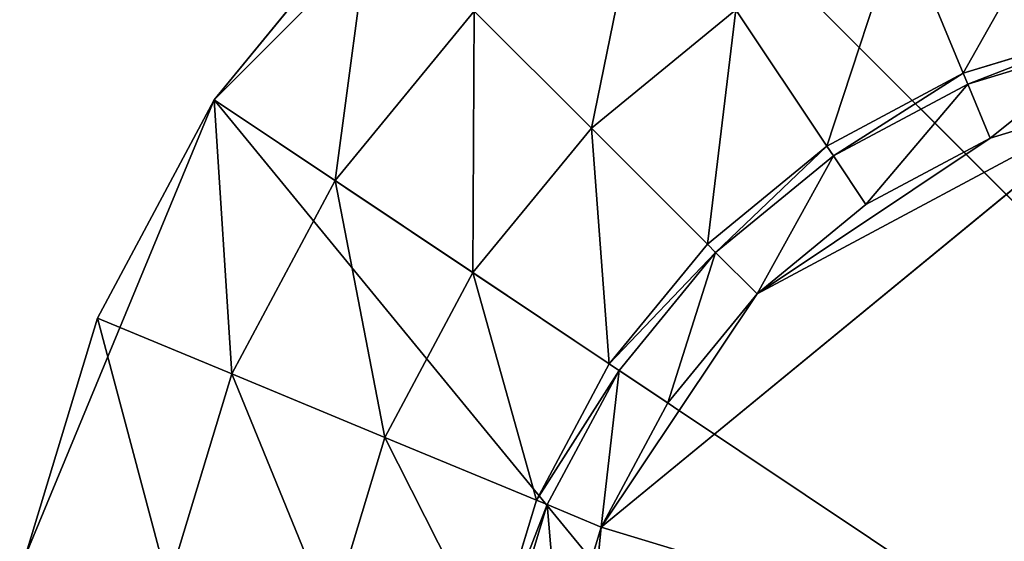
# Model space of a CAD drawing. Extents: x 0 to 35.8, y 0 to 26.7.
# Tile 38 of 227: x 1.6 to 2.8, y 6.1 to 6.7. Entities that reach past the tile are written whole.
import ezdxf

# ---------------------------------------------------------------- set-up
doc = ezdxf.new("R2010")
doc.units = 0
doc.header["$MEASUREMENT"] = 0
doc.layers.get('0').update_dxf_attribs({"color": 13, "linetype": 'CONTINUOUS'})
for name, color, linetype in [('HDS8645C_-_BODY', 252, 'CONTINUOUS'), ('HDS8645C_-_CERAMIC_TOP', 29, 'CONTINUOUS'), ('HEI8056C_-_LEGS', 252, 'CONTINUOUS')]:
    doc.layers.add(name, color=color, linetype=linetype)

# ---------------------------------------------------------------- blocks, each defined once
blk = doc.blocks.new('HIS8055U_TRADECAD_DXF')
at = {"layer": 'HEI8056C_-_LEGS', "color": 0}
for p, q in [((-15.68585, -6.3155, -14.64235), (-16.11325, -6.7429, -14.64235)), ((-15.68585, -6.3155, -14.64235), (-16.11325, -6.7429, -14.64235)), ((-13.53715, -8.4642, -14.64235), (-15.68585, -6.3155, -14.64235)), ((-13.53715, -8.4642, -14.64235), (-15.68585, -6.3155, -14.64235)), ((-16.11325, -6.7429, -14.64235), (-15.92065, -6.5082, -14.64235)), ((-16.11325, -6.7429, -14.64235), (-15.92065, -6.5082, -14.64235)), ((-15.19515, -6.7104, -17.22795), (-15.27205, -6.5247, -17.22795)), ((-15.19515, -6.7104, -17.22795), (-15.27205, -6.5247, -17.22795)), ((-15.79455, -6.6342, -14.92275), (-15.96505, -6.8419, -14.92275)), ((-15.79455, -6.6342, -14.78425), (-15.96505, -6.8419, -14.78425)), ((-15.79455, -6.6342, -14.92275), (-15.96505, -6.8419, -14.92275)), ((-15.79455, -6.6342, -14.78425), (-15.96505, -6.8419, -14.78425)), ((-15.79455, -6.6342, -14.92275), (-15.65095, -6.7779, -15.04285)), ((-15.79455, -6.6342, -14.92275), (-15.65095, -6.7779, -15.04285)), ((-15.47395, -6.6326, -17.22795), (-15.65095, -6.7779, -17.22795)), ((-15.47395, -6.6326, -15.04285), (-15.65095, -6.7779, -15.04285)), ((-15.47395, -6.6326, -17.22795), (-15.65095, -6.7779, -17.22795)), ((-15.47395, -6.6326, -15.04285), (-15.65095, -6.7779, -15.04285)), ((-15.36235, -6.7997, -17.22795), (-15.47395, -6.6326, -17.22795)), ((-15.36235, -6.7997, -17.22795), (-15.47395, -6.6326, -17.22795)), ((-15.01385, -6.6554, -17.42065), (-15.19515, -6.7104, -17.42065)), ((-15.19515, -6.7104, -17.22795), (-15.01385, -6.6554, -17.22795)), ((-15.19515, -6.7104, -17.22795), (-15.01385, -6.6554, -17.22795)), ((-15.01385, -6.6554, -17.42065), (-15.19515, -6.7104, -17.42065)), ((-15.18965, -6.7237, -17.48015), (-15.01105, -6.6695, -17.48015)), ((-15.18965, -6.7237, -17.48015), (-15.01105, -6.6695, -17.48015)), ((-15.19515, -6.7104, -17.42065), (-15.36235, -6.7997, -17.42065)), ((-15.36235, -6.7997, -17.22795), (-15.19515, -6.7104, -17.22795)), ((-15.36235, -6.7997, -17.22795), (-15.19515, -6.7104, -17.22795)), ((-15.19515, -6.7104, -17.42065), (-15.36235, -6.7997, -17.42065)), ((-15.18965, -6.7237, -17.48015), (-15.19515, -6.7104, -17.42065)), ((-15.18965, -6.7237, -17.48015), (-15.19515, -6.7104, -17.42065)), ((-15.19515, -6.7104, -17.42065), (-15.19515, -6.7104, -17.22795)), ((-15.19515, -6.7104, -17.42065), (-15.19515, -6.7104, -17.22795)), ((-15.35435, -6.8117, -17.48015), (-15.18965, -6.7237, -17.48015)), ((-15.35435, -6.8117, -17.48015), (-15.18965, -6.7237, -17.48015)), ((-15.16225, -6.7899, -17.53955), (-15.18965, -6.7237, -17.48015)), ((-15.16225, -6.7899, -17.53955), (-15.18965, -6.7237, -17.48015)), ((-16.11325, -6.7429, -14.64235), (-16.34455, -7.3013, -14.64235)), ((-16.11325, -6.7429, -14.64235), (-16.34455, -7.3013, -14.64235)), ((-16.25645, -7.0107, -14.64235), (-16.11325, -6.7429, -14.64235)), ((-16.25645, -7.0107, -14.64235), (-16.11325, -6.7429, -14.64235)), ((-16.11325, -6.7429, -14.64235), (-13.53715, -8.4642, -14.64235)), ((-16.11325, -6.7429, -14.64235), (-13.53715, -8.4642, -14.64235)), ((-15.96505, -6.8419, -14.78425), (-16.11325, -6.7429, -14.64235)), ((-15.96505, -6.8419, -14.78425), (-16.11325, -6.7429, -14.64235)), ((-15.63885, -7.2665, -17.53955), (-14.99705, -6.7398, -17.53955)), ((-15.63885, -7.2665, -17.53955), (-14.99705, -6.7398, -17.53955)), ((-14.99705, -6.7398, -17.53955), (-15.16225, -6.7899, -17.53955)), ((-14.99705, -6.7398, -17.53955), (-15.16225, -6.7899, -17.53955)), ((-15.65095, -6.7779, -17.22795), (-15.79615, -6.9548, -17.22795)), ((-15.65095, -6.7779, -15.04285), (-15.79615, -6.9548, -15.04285)), ((-15.65095, -6.7779, -17.22795), (-15.79615, -6.9548, -17.22795)), ((-15.65095, -6.7779, -15.04285), (-15.79615, -6.9548, -15.04285)), ((-15.50885, -6.92, -17.22795), (-15.65095, -6.7779, -17.22795)), ((-15.50885, -6.92, -17.22795), (-15.65095, -6.7779, -17.22795)), ((-15.65095, -6.7779, -15.04285), (-15.65095, -6.7779, -17.22795)), ((-15.65095, -6.7779, -15.04285), (-15.65095, -6.7779, -17.22795)), ((-15.16225, -6.7899, -17.53955), (-15.44795, -6.9808, -17.53955)), ((-15.16225, -6.7899, -17.53955), (-15.44795, -6.9808, -17.53955)), ((-15.16225, -6.7899, -17.53955), (-15.31455, -6.8713, -17.53955)), ((-15.16225, -6.7899, -17.53955), (-15.31455, -6.8713, -17.53955)), ((-15.36235, -6.7997, -17.42065), (-15.50885, -6.92, -17.42065)), ((-15.50885, -6.92, -17.22795), (-15.36235, -6.7997, -17.22795)), ((-15.50885, -6.92, -17.22795), (-15.36235, -6.7997, -17.22795)), ((-15.36235, -6.7997, -17.42065), (-15.50885, -6.92, -17.42065)), ((-15.36235, -6.7997, -17.42065), (-15.49865, -6.9301, -17.48015)), ((-15.36235, -6.7997, -17.42065), (-15.49865, -6.9301, -17.48015)), ((-15.35435, -6.8117, -17.48015), (-15.36235, -6.7997, -17.42065)), ((-15.35435, -6.8117, -17.48015), (-15.36235, -6.7997, -17.42065)), ((-15.36235, -6.7997, -17.42065), (-15.36235, -6.7997, -17.22795)), ((-15.36235, -6.7997, -17.42065), (-15.36235, -6.7997, -17.22795)), ((-15.49865, -6.9301, -17.48015), (-15.35435, -6.8117, -17.48015)), ((-15.49865, -6.9301, -17.48015), (-15.35435, -6.8117, -17.48015)), ((-15.31455, -6.8713, -17.53955), (-15.35435, -6.8117, -17.48015)), ((-15.31455, -6.8713, -17.53955), (-15.35435, -6.8117, -17.48015)), ((-15.96505, -6.8419, -14.92275), (-16.09175, -7.0789, -14.92275)), ((-15.96505, -6.8419, -14.78425), (-16.09175, -7.0789, -14.78425)), ((-15.96505, -6.8419, -14.92275), (-16.09175, -7.0789, -14.92275)), ((-15.96505, -6.8419, -14.78425), (-16.09175, -7.0789, -14.78425)), ((-15.96505, -6.8419, -14.92275), (-15.79615, -6.9548, -15.04285)), ((-15.96505, -6.8419, -14.78425), (-15.96505, -6.8419, -14.92275)), ((-15.96505, -6.8419, -14.92275), (-15.79615, -6.9548, -15.04285)), ((-15.96505, -6.8419, -14.78425), (-15.96505, -6.8419, -14.92275)), ((-15.31455, -6.8713, -17.53955), (-15.44795, -6.9808, -17.53955)), ((-15.31455, -6.8713, -17.53955), (-15.44795, -6.9808, -17.53955)), ((-15.50885, -6.92, -17.42065), (-15.62905, -7.0665, -17.42065)), ((-15.62905, -7.0665, -17.22795), (-15.50885, -6.92, -17.22795)), ((-15.62905, -7.0665, -17.22795), (-15.50885, -6.92, -17.22795)), ((-15.50885, -6.92, -17.42065), (-15.62905, -7.0665, -17.42065)), ((-15.49865, -6.9301, -17.48015), (-15.50885, -6.92, -17.42065)), ((-15.49865, -6.9301, -17.48015), (-15.50885, -6.92, -17.42065)), ((-15.50885, -6.92, -17.42065), (-15.50885, -6.92, -17.22795)), ((-15.50885, -6.92, -17.42065), (-15.50885, -6.92, -17.22795)), ((-15.61705, -7.0745, -17.48015), (-15.49865, -6.9301, -17.48015)), ((-15.61705, -7.0745, -17.48015), (-15.49865, -6.9301, -17.48015)), ((-15.44795, -6.9808, -17.53955), (-15.49865, -6.9301, -17.48015)), ((-15.44795, -6.9808, -17.53955), (-15.49865, -6.9301, -17.48015)), ((-15.79615, -6.9548, -17.22795), (-15.90405, -7.1567, -17.22795)), ((-15.79615, -6.9548, -15.04285), (-15.90405, -7.1567, -15.04285)), ((-15.79615, -6.9548, -17.22795), (-15.90405, -7.1567, -17.22795)), ((-15.79615, -6.9548, -15.04285), (-15.90405, -7.1567, -15.04285)), ((-15.62905, -7.0665, -17.22795), (-15.79615, -6.9548, -17.22795)), ((-15.62905, -7.0665, -17.22795), (-15.79615, -6.9548, -17.22795)), ((-15.79615, -6.9548, -15.04285), (-15.79615, -6.9548, -17.22795)), ((-15.79615, -6.9548, -15.04285), (-15.79615, -6.9548, -17.22795)), ((-15.44795, -6.9808, -17.53955), (-15.63885, -7.2665, -17.53955)), ((-15.44795, -6.9808, -17.53955), (-15.63885, -7.2665, -17.53955)), ((-15.44795, -6.9808, -17.53955), (-15.55745, -7.1143, -17.53955)), ((-15.44795, -6.9808, -17.53955), (-15.55745, -7.1143, -17.53955)), ((-16.34455, -7.3013, -14.64235), (-16.25645, -7.0107, -14.64235)), ((-16.34455, -7.3013, -14.64235), (-16.25645, -7.0107, -14.64235)), ((-16.09175, -7.0789, -14.78425), (-16.25645, -7.0107, -14.64235)), ((-16.09175, -7.0789, -14.78425), (-16.25645, -7.0107, -14.64235)), ((-15.62905, -7.0665, -17.42065), (-15.71835, -7.2336, -17.42065)), ((-15.71835, -7.2336, -17.22795), (-15.62905, -7.0665, -17.22795)), ((-15.71835, -7.2336, -17.22795), (-15.62905, -7.0665, -17.22795)), ((-15.62905, -7.0665, -17.42065), (-15.71835, -7.2336, -17.42065)), ((-15.61705, -7.0745, -17.48015), (-15.62905, -7.0665, -17.42065)), ((-15.61705, -7.0745, -17.48015), (-15.62905, -7.0665, -17.42065)), ((-15.62905, -7.0665, -17.42065), (-15.62905, -7.0665, -17.22795)), ((-15.62905, -7.0665, -17.42065), (-15.62905, -7.0665, -17.22795)), ((-16.09175, -7.0789, -14.92275), (-16.16975, -7.3361, -14.92275)), ((-16.09175, -7.0789, -14.78425), (-16.16975, -7.3361, -14.78425)), ((-16.09175, -7.0789, -14.92275), (-16.16975, -7.3361, -14.92275)), ((-16.09175, -7.0789, -14.78425), (-16.16975, -7.3361, -14.78425)), ((-16.09175, -7.0789, -14.92275), (-15.90405, -7.1567, -15.04285)), ((-16.09175, -7.0789, -14.78425), (-16.09175, -7.0789, -14.92275)), ((-16.09175, -7.0789, -14.92275), (-15.90405, -7.1567, -15.04285)), ((-16.09175, -7.0789, -14.78425), (-16.09175, -7.0789, -14.92275)), ((-15.70505, -7.2391, -17.48015), (-15.61705, -7.0745, -17.48015)), ((-15.70505, -7.2391, -17.48015), (-15.61705, -7.0745, -17.48015)), ((-15.55745, -7.1143, -17.53955), (-15.61705, -7.0745, -17.48015)), ((-15.55745, -7.1143, -17.53955), (-15.61705, -7.0745, -17.48015)), ((-15.55745, -7.1143, -17.53955), (-15.63885, -7.2665, -17.53955)), ((-15.55745, -7.1143, -17.53955), (-15.63885, -7.2665, -17.53955)), ((-15.90405, -7.1567, -17.22795), (-15.97045, -7.3757, -17.22795)), ((-15.90405, -7.1567, -15.04285), (-15.97045, -7.3757, -15.04285)), ((-15.90405, -7.1567, -17.22795), (-15.97045, -7.3757, -17.22795)), ((-15.90405, -7.1567, -15.04285), (-15.97045, -7.3757, -15.04285)), ((-15.71835, -7.2336, -17.22795), (-15.90405, -7.1567, -17.22795)), ((-15.71835, -7.2336, -17.22795), (-15.90405, -7.1567, -17.22795)), ((-15.90405, -7.1567, -15.04285), (-15.90405, -7.1567, -17.22795)), ((-15.90405, -7.1567, -15.04285), (-15.90405, -7.1567, -17.22795)), ((-15.71835, -7.2336, -17.42065), (-15.77335, -7.4149, -17.42065)), ((-15.77335, -7.4149, -17.22795), (-15.71835, -7.2336, -17.22795)), ((-15.77335, -7.4149, -17.22795), (-15.71835, -7.2336, -17.22795)), ((-15.71835, -7.2336, -17.42065), (-15.77335, -7.4149, -17.42065)), ((-15.75925, -7.4178, -17.48015), (-15.70505, -7.2391, -17.48015)), ((-15.75925, -7.4178, -17.48015), (-15.70505, -7.2391, -17.48015)), ((-15.70505, -7.2391, -17.48015), (-15.71835, -7.2336, -17.42065)), ((-15.70505, -7.2391, -17.48015), (-15.71835, -7.2336, -17.42065)), ((-15.71835, -7.2336, -17.42065), (-15.71835, -7.2336, -17.22795)), ((-15.71835, -7.2336, -17.42065), (-15.71835, -7.2336, -17.22795)), ((-15.63885, -7.2665, -17.53955), (-15.70505, -7.2391, -17.48015)), ((-15.63885, -7.2665, -17.53955), (-15.70505, -7.2391, -17.48015)), ((-15.68895, -7.7754, -17.53955), (-15.63885, -7.2665, -17.53955)), ((-15.63885, -7.2665, -17.53955), (-15.68895, -7.4317, -17.53955)), ((-15.68895, -7.7754, -17.53955), (-15.63885, -7.2665, -17.53955)), ((-15.63885, -7.2665, -17.53955), (-15.68895, -7.4317, -17.53955))]:
    blk.add_line(p, q, dxfattribs=at)
at = {"color": 0}
mesh = blk.add_polyface(dxfattribs=at)
corners = [(17.28565, -9.6021, -14.33995), (-17.22295, 9.6713, -14.33995), (-17.22295, -9.6021, -14.33995), (17.28565, 9.6713, -14.33995)]
mesh.append_faces([[corners[k] for k in face] for face in [(0, 1, 2), (1, 0, 3)]], dxfattribs={"vtx0": -1, "color": 0})
at = {"layer": 'HDS8645C_-_BODY', "color": 0}
mesh = blk.add_polyface(dxfattribs=at)
corners = [(16.64532, -9.23304, -14.65245), (-16.56002, 9.37696, -14.65245), (-16.56002, -9.23304, -14.65245), (16.64532, 9.37696, -14.65245)]
mesh.append_faces([[corners[k] for k in face] for face in [(0, 1, 2), (1, 0, 3)]], dxfattribs={"vtx0": -1, "color": 0})
at = {"layer": 'HDS8645C_-_CERAMIC_TOP', "color": 0}
mesh = blk.add_polyface(dxfattribs=at)
corners = [(17.83165, 10.6876, 17.27015), (-17.76255, -12.6526, 17.27015), (-17.76255, 10.6876, 17.27015), (17.83165, -12.6526, 17.27015)]
mesh.append_faces([[corners[k] for k in face] for face in [(0, 1, 2), (1, 0, 3)]], dxfattribs={"vtx0": -1, "color": 0})
at = {"layer": 'HEI8056C_-_LEGS', "color": 0}
mesh = blk.add_polyface(dxfattribs=at)
corners = [(-15.12745, -6.0842, -14.64235), (-13.53715, -8.4642, -14.64235), (-15.68585, -6.3155, -14.64235), (-13.30585, -7.9058, -14.64235)]
mesh.append_faces([[corners[k] for k in face] for face in [(0, 1, 2), (1, 0, 3)]], dxfattribs={"vtx0": -1, "color": 0})
mesh = blk.add_polyface(dxfattribs=at)
corners = [(-15.68585, -6.3155, -14.64235), (-16.11325, -6.7429, -14.64235), (-15.92065, -6.5082, -14.64235)]
mesh.append_faces([[corners[k] for k in face] for face in [(0, 1, 2)]], dxfattribs={"color": 0})
mesh = blk.add_polyface(dxfattribs=at)
corners = [(-13.53715, -8.4642, -14.64235), (-16.11325, -6.7429, -14.64235), (-15.68585, -6.3155, -14.64235)]
mesh.append_faces([[corners[k] for k in face] for face in [(0, 1, 2)]], dxfattribs={"color": 0})
mesh = blk.add_polyface(dxfattribs=at)
corners = [(-15.65095, -6.7779, -15.04285), (-15.58685, -6.4637, -14.92275), (-15.79455, -6.6342, -14.92275), (-15.47395, -6.6326, -15.04285)]
mesh.append_faces([[corners[k] for k in face] for face in [(0, 1, 2), (1, 0, 3)]], dxfattribs={"vtx0": -1, "color": 0})
mesh = blk.add_polyface(dxfattribs=at)
corners = [(-15.19515, -6.7104, -17.22795), (-15.05305, -6.4583, -17.22795), (-15.27205, -6.5247, -17.22795), (-15.01385, -6.6554, -17.22795)]
mesh.append_faces([[corners[k] for k in face] for face in [(0, 1, 2), (1, 0, 3)]], dxfattribs={"vtx0": -1, "color": 0})
mesh = blk.add_polyface(dxfattribs=at)
corners = [(-15.96505, -6.8419, -14.78425), (-15.92065, -6.5082, -14.64235), (-16.11325, -6.7429, -14.64235), (-15.79455, -6.6342, -14.78425)]
mesh.append_faces([[corners[k] for k in face] for face in [(0, 1, 2), (1, 0, 3)]], dxfattribs={"vtx0": -1, "color": 0})
mesh = blk.add_polyface(dxfattribs=at)
corners = [(-15.36235, -6.7997, -17.22795), (-15.27205, -6.5247, -17.22795), (-15.47395, -6.6326, -17.22795), (-15.19515, -6.7104, -17.22795)]
mesh.append_faces([[corners[k] for k in face] for face in [(0, 1, 2), (1, 0, 3)]], dxfattribs={"vtx0": -1, "color": 0})
mesh = blk.add_polyface(dxfattribs=at)
corners = [(-15.79615, -6.9548, -15.04285), (-15.79455, -6.6342, -14.92275), (-15.96505, -6.8419, -14.92275), (-15.65095, -6.7779, -15.04285)]
mesh.append_faces([[corners[k] for k in face] for face in [(0, 1, 2), (1, 0, 3)]], dxfattribs={"vtx0": -1, "color": 0})
mesh = blk.add_polyface(dxfattribs=at)
corners = [(-15.79455, -6.6342, -14.92275), (-15.96505, -6.8419, -14.78425), (-15.96505, -6.8419, -14.92275), (-15.79455, -6.6342, -14.78425)]
mesh.append_faces([[corners[k] for k in face] for face in [(0, 1, 2), (1, 0, 3)]], dxfattribs={"vtx0": -1, "color": 0})
mesh = blk.add_polyface(dxfattribs=at)
corners = [(-15.50885, -6.92, -17.22795), (-15.47395, -6.6326, -17.22795), (-15.65095, -6.7779, -17.22795), (-15.36235, -6.7997, -17.22795)]
mesh.append_faces([[corners[k] for k in face] for face in [(0, 1, 2), (1, 0, 3)]], dxfattribs={"vtx0": -1, "color": 0})
mesh = blk.add_polyface(dxfattribs=at)
corners = [(-15.47395, -6.6326, -15.04285), (-15.65095, -6.7779, -17.22795), (-15.47395, -6.6326, -17.22795), (-15.65095, -6.7779, -15.04285)]
mesh.append_faces([[corners[k] for k in face] for face in [(0, 1, 2), (1, 0, 3)]], dxfattribs={"vtx0": -1, "color": 0})
mesh = blk.add_polyface(dxfattribs=at)
corners = [(-15.01385, -6.6554, -17.42065), (-15.18965, -6.7237, -17.48015), (-15.01105, -6.6695, -17.48015), (-15.19515, -6.7104, -17.42065)]
mesh.append_faces([[corners[k] for k in face] for face in [(0, 1, 2), (1, 0, 3)]], dxfattribs={"vtx0": -1, "color": 0})
mesh = blk.add_polyface(dxfattribs=at)
corners = [(-15.01385, -6.6554, -17.22795), (-15.19515, -6.7104, -17.42065), (-15.01385, -6.6554, -17.42065), (-15.19515, -6.7104, -17.22795)]
mesh.append_faces([[corners[k] for k in face] for face in [(0, 1, 2), (1, 0, 3)]], dxfattribs={"vtx0": -1, "color": 0})
mesh = blk.add_polyface(dxfattribs=at)
corners = [(-15.16225, -6.7899, -17.53955), (-15.01105, -6.6695, -17.48015), (-15.18965, -6.7237, -17.48015), (-14.99705, -6.7398, -17.53955)]
mesh.append_faces([[corners[k] for k in face] for face in [(0, 1, 2), (1, 0, 3)]], dxfattribs={"vtx0": -1, "color": 0})
mesh = blk.add_polyface(dxfattribs=at)
corners = [(-15.19515, -6.7104, -17.42065), (-15.35435, -6.8117, -17.48015), (-15.18965, -6.7237, -17.48015), (-15.36235, -6.7997, -17.42065)]
mesh.append_faces([[corners[k] for k in face] for face in [(0, 1, 2), (1, 0, 3)]], dxfattribs={"vtx0": -1, "color": 0})
mesh = blk.add_polyface(dxfattribs=at)
corners = [(-15.19515, -6.7104, -17.22795), (-15.36235, -6.7997, -17.42065), (-15.19515, -6.7104, -17.42065), (-15.36235, -6.7997, -17.22795)]
mesh.append_faces([[corners[k] for k in face] for face in [(0, 1, 2), (1, 0, 3)]], dxfattribs={"vtx0": -1, "color": 0})
mesh = blk.add_polyface(dxfattribs=at)
corners = [(-15.31455, -6.8713, -17.53955), (-15.18965, -6.7237, -17.48015), (-15.35435, -6.8117, -17.48015), (-15.16225, -6.7899, -17.53955)]
mesh.append_faces([[corners[k] for k in face] for face in [(0, 1, 2), (1, 0, 3)]], dxfattribs={"vtx0": -1, "color": 0})
mesh = blk.add_polyface(dxfattribs=at)
corners = [(-16.11325, -6.7429, -14.64235), (-16.34455, -7.3013, -14.64235), (-16.25645, -7.0107, -14.64235)]
mesh.append_faces([[corners[k] for k in face] for face in [(0, 1, 2)]], dxfattribs={"color": 0})
mesh = blk.add_polyface(dxfattribs=at)
corners = [(-16.11325, -6.7429, -14.64235), (-14.23245, -9.0347, -14.64235), (-16.34455, -7.3013, -14.64235), (-13.53715, -8.4642, -14.64235)]
mesh.append_faces([[corners[k] for k in face] for face in [(0, 1, 2), (1, 0, 3)]], dxfattribs={"vtx0": -1, "color": 0})
mesh = blk.add_polyface(dxfattribs=at)
corners = [(-16.09175, -7.0789, -14.78425), (-16.11325, -6.7429, -14.64235), (-16.25645, -7.0107, -14.64235), (-15.96505, -6.8419, -14.78425)]
mesh.append_faces([[corners[k] for k in face] for face in [(0, 1, 2), (1, 0, 3)]], dxfattribs={"vtx0": -1, "color": 0})
mesh = blk.add_polyface(dxfattribs=at)
corners = [(-13.96145, -7.7754, -17.53955), (-15.63885, -7.2665, -17.53955), (-15.68895, -7.7754, -17.53955), (-14.99705, -6.7398, -17.53955)]
mesh.append_faces([[corners[k] for k in face] for face in [(0, 1, 2), (1, 0, 3)]], dxfattribs={"vtx0": -1, "color": 0})
mesh = blk.add_polyface(dxfattribs=at)
corners = [(-14.99705, -6.7398, -17.53955), (-15.44795, -6.9808, -17.53955), (-15.63885, -7.2665, -17.53955), (-15.16225, -6.7899, -17.53955)]
mesh.append_faces([[corners[k] for k in face] for face in [(0, 1, 2), (1, 0, 3)]], dxfattribs={"vtx0": -1, "color": 0})
mesh = blk.add_polyface(dxfattribs=at)
corners = [(-15.62905, -7.0665, -17.22795), (-15.65095, -6.7779, -17.22795), (-15.79615, -6.9548, -17.22795), (-15.50885, -6.92, -17.22795)]
mesh.append_faces([[corners[k] for k in face] for face in [(0, 1, 2), (1, 0, 3)]], dxfattribs={"vtx0": -1, "color": 0})
mesh = blk.add_polyface(dxfattribs=at)
corners = [(-15.65095, -6.7779, -17.22795), (-15.79615, -6.9548, -15.04285), (-15.79615, -6.9548, -17.22795), (-15.65095, -6.7779, -15.04285)]
mesh.append_faces([[corners[k] for k in face] for face in [(0, 1, 2), (1, 0, 3)]], dxfattribs={"vtx0": -1, "color": 0})
mesh = blk.add_polyface(dxfattribs=at)
corners = [(-15.16225, -6.7899, -17.53955), (-15.31455, -6.8713, -17.53955), (-15.44795, -6.9808, -17.53955)]
mesh.append_faces([[corners[k] for k in face] for face in [(0, 1, 2)]], dxfattribs={"color": 0})
mesh = blk.add_polyface(dxfattribs=at)
corners = [(-15.50885, -6.92, -17.42065), (-15.49865, -6.9301, -17.48015), (-15.36235, -6.7997, -17.42065)]
mesh.append_faces([[corners[k] for k in face] for face in [(0, 1, 2)]], dxfattribs={"color": 0})
mesh = blk.add_polyface(dxfattribs=at)
corners = [(-15.36235, -6.7997, -17.22795), (-15.50885, -6.92, -17.42065), (-15.36235, -6.7997, -17.42065), (-15.50885, -6.92, -17.22795)]
mesh.append_faces([[corners[k] for k in face] for face in [(0, 1, 2), (1, 0, 3)]], dxfattribs={"vtx0": -1, "color": 0})
mesh = blk.add_polyface(dxfattribs=at)
corners = [(-15.36235, -6.7997, -17.42065), (-15.49865, -6.9301, -17.48015), (-15.35435, -6.8117, -17.48015)]
mesh.append_faces([[corners[k] for k in face] for face in [(0, 1, 2)]], dxfattribs={"color": 0})
mesh = blk.add_polyface(dxfattribs=at)
corners = [(-15.44795, -6.9808, -17.53955), (-15.35435, -6.8117, -17.48015), (-15.49865, -6.9301, -17.48015), (-15.31455, -6.8713, -17.53955)]
mesh.append_faces([[corners[k] for k in face] for face in [(0, 1, 2), (1, 0, 3)]], dxfattribs={"vtx0": -1, "color": 0})
mesh = blk.add_polyface(dxfattribs=at)
corners = [(-15.90405, -7.1567, -15.04285), (-15.96505, -6.8419, -14.92275), (-16.09175, -7.0789, -14.92275), (-15.79615, -6.9548, -15.04285)]
mesh.append_faces([[corners[k] for k in face] for face in [(0, 1, 2), (1, 0, 3)]], dxfattribs={"vtx0": -1, "color": 0})
mesh = blk.add_polyface(dxfattribs=at)
corners = [(-15.96505, -6.8419, -14.92275), (-16.09175, -7.0789, -14.78425), (-16.09175, -7.0789, -14.92275), (-15.96505, -6.8419, -14.78425)]
mesh.append_faces([[corners[k] for k in face] for face in [(0, 1, 2), (1, 0, 3)]], dxfattribs={"vtx0": -1, "color": 0})
mesh = blk.add_polyface(dxfattribs=at)
corners = [(-15.49865, -6.9301, -17.48015), (-15.62905, -7.0665, -17.42065), (-15.61705, -7.0745, -17.48015), (-15.50885, -6.92, -17.42065)]
mesh.append_faces([[corners[k] for k in face] for face in [(0, 1, 2), (1, 0, 3)]], dxfattribs={"vtx0": -1, "color": 0})
mesh = blk.add_polyface(dxfattribs=at)
corners = [(-15.50885, -6.92, -17.42065), (-15.62905, -7.0665, -17.22795), (-15.62905, -7.0665, -17.42065), (-15.50885, -6.92, -17.22795)]
mesh.append_faces([[corners[k] for k in face] for face in [(0, 1, 2), (1, 0, 3)]], dxfattribs={"vtx0": -1, "color": 0})
mesh = blk.add_polyface(dxfattribs=at)
corners = [(-15.55745, -7.1143, -17.53955), (-15.49865, -6.9301, -17.48015), (-15.61705, -7.0745, -17.48015), (-15.44795, -6.9808, -17.53955)]
mesh.append_faces([[corners[k] for k in face] for face in [(0, 1, 2), (1, 0, 3)]], dxfattribs={"vtx0": -1, "color": 0})
mesh = blk.add_polyface(dxfattribs=at)
corners = [(-15.71835, -7.2336, -17.22795), (-15.79615, -6.9548, -17.22795), (-15.90405, -7.1567, -17.22795), (-15.62905, -7.0665, -17.22795)]
mesh.append_faces([[corners[k] for k in face] for face in [(0, 1, 2), (1, 0, 3)]], dxfattribs={"vtx0": -1, "color": 0})
mesh = blk.add_polyface(dxfattribs=at)
corners = [(-15.79615, -6.9548, -17.22795), (-15.90405, -7.1567, -15.04285), (-15.90405, -7.1567, -17.22795), (-15.79615, -6.9548, -15.04285)]
mesh.append_faces([[corners[k] for k in face] for face in [(0, 1, 2), (1, 0, 3)]], dxfattribs={"vtx0": -1, "color": 0})
mesh = blk.add_polyface(dxfattribs=at)
corners = [(-15.44795, -6.9808, -17.53955), (-15.55745, -7.1143, -17.53955), (-15.63885, -7.2665, -17.53955)]
mesh.append_faces([[corners[k] for k in face] for face in [(0, 1, 2)]], dxfattribs={"color": 0})
mesh = blk.add_polyface(dxfattribs=at)
corners = [(-16.16975, -7.3361, -14.78425), (-16.25645, -7.0107, -14.64235), (-16.34455, -7.3013, -14.64235), (-16.09175, -7.0789, -14.78425)]
mesh.append_faces([[corners[k] for k in face] for face in [(0, 1, 2), (1, 0, 3)]], dxfattribs={"vtx0": -1, "color": 0})
mesh = blk.add_polyface(dxfattribs=at)
corners = [(-15.61705, -7.0745, -17.48015), (-15.71835, -7.2336, -17.42065), (-15.70505, -7.2391, -17.48015), (-15.62905, -7.0665, -17.42065)]
mesh.append_faces([[corners[k] for k in face] for face in [(0, 1, 2), (1, 0, 3)]], dxfattribs={"vtx0": -1, "color": 0})
mesh = blk.add_polyface(dxfattribs=at)
corners = [(-15.62905, -7.0665, -17.42065), (-15.71835, -7.2336, -17.22795), (-15.71835, -7.2336, -17.42065), (-15.62905, -7.0665, -17.22795)]
mesh.append_faces([[corners[k] for k in face] for face in [(0, 1, 2), (1, 0, 3)]], dxfattribs={"vtx0": -1, "color": 0})
mesh = blk.add_polyface(dxfattribs=at)
corners = [(-15.97045, -7.3757, -15.04285), (-16.09175, -7.0789, -14.92275), (-16.16975, -7.3361, -14.92275), (-15.90405, -7.1567, -15.04285)]
mesh.append_faces([[corners[k] for k in face] for face in [(0, 1, 2), (1, 0, 3)]], dxfattribs={"vtx0": -1, "color": 0})
mesh = blk.add_polyface(dxfattribs=at)
corners = [(-16.09175, -7.0789, -14.92275), (-16.16975, -7.3361, -14.78425), (-16.16975, -7.3361, -14.92275), (-16.09175, -7.0789, -14.78425)]
mesh.append_faces([[corners[k] for k in face] for face in [(0, 1, 2), (1, 0, 3)]], dxfattribs={"vtx0": -1, "color": 0})
mesh = blk.add_polyface(dxfattribs=at)
corners = [(-15.63885, -7.2665, -17.53955), (-15.61705, -7.0745, -17.48015), (-15.70505, -7.2391, -17.48015), (-15.55745, -7.1143, -17.53955)]
mesh.append_faces([[corners[k] for k in face] for face in [(0, 1, 2), (1, 0, 3)]], dxfattribs={"vtx0": -1, "color": 0})
mesh = blk.add_polyface(dxfattribs=at)
corners = [(-15.77335, -7.4149, -17.22795), (-15.90405, -7.1567, -17.22795), (-15.97045, -7.3757, -17.22795), (-15.71835, -7.2336, -17.22795)]
mesh.append_faces([[corners[k] for k in face] for face in [(0, 1, 2), (1, 0, 3)]], dxfattribs={"vtx0": -1, "color": 0})
mesh = blk.add_polyface(dxfattribs=at)
corners = [(-15.90405, -7.1567, -17.22795), (-15.97045, -7.3757, -15.04285), (-15.97045, -7.3757, -17.22795), (-15.90405, -7.1567, -15.04285)]
mesh.append_faces([[corners[k] for k in face] for face in [(0, 1, 2), (1, 0, 3)]], dxfattribs={"vtx0": -1, "color": 0})
mesh = blk.add_polyface(dxfattribs=at)
corners = [(-15.70505, -7.2391, -17.48015), (-15.77335, -7.4149, -17.42065), (-15.75925, -7.4178, -17.48015), (-15.71835, -7.2336, -17.42065)]
mesh.append_faces([[corners[k] for k in face] for face in [(0, 1, 2), (1, 0, 3)]], dxfattribs={"vtx0": -1, "color": 0})
mesh = blk.add_polyface(dxfattribs=at)
corners = [(-15.71835, -7.2336, -17.42065), (-15.77335, -7.4149, -17.22795), (-15.77335, -7.4149, -17.42065), (-15.71835, -7.2336, -17.22795)]
mesh.append_faces([[corners[k] for k in face] for face in [(0, 1, 2), (1, 0, 3)]], dxfattribs={"vtx0": -1, "color": 0})
mesh = blk.add_polyface(dxfattribs=at)
corners = [(-15.68895, -7.4317, -17.53955), (-15.70505, -7.2391, -17.48015), (-15.75925, -7.4178, -17.48015), (-15.63885, -7.2665, -17.53955)]
mesh.append_faces([[corners[k] for k in face] for face in [(0, 1, 2), (1, 0, 3)]], dxfattribs={"vtx0": -1, "color": 0})
mesh = blk.add_polyface(dxfattribs=at)
corners = [(-15.68895, -7.7754, -17.53955), (-15.68895, -7.4317, -17.53955), (-15.70595, -7.6035, -17.53955), (-15.63885, -7.2665, -17.53955)]
mesh.append_faces([[corners[k] for k in face] for face in [(0, 1, 2), (1, 0, 3)]], dxfattribs={"vtx0": -1, "color": 0})
blk = doc.blocks.new('HIS8655C_TRADECAD_DXF')
at = {"color": 0}
blk.add_blockref('HIS8055U_TRADECAD_DXF', (0, 0), dxfattribs=at)
blk = doc.blocks.new('HIS8655C_TRADECAD_DXF0')
at = {"color": 0}
blk.add_blockref('HIS8655C_TRADECAD_DXF', (0, 0), dxfattribs=at)
blk = doc.blocks.new('HIS8655C_TRADECAD_DXF1')
at = {"color": 0}
blk.add_blockref('HIS8655C_TRADECAD_DXF0', (17.90215, 13.3707, 17.53955), dxfattribs=at)

msp = doc.modelspace()

# ---------------------------------------------------------------- block references
at = {"color": 0}
msp.add_blockref('HIS8655C_TRADECAD_DXF1', (0, 0), dxfattribs=at)

doc.saveas('drawing.dxf')
